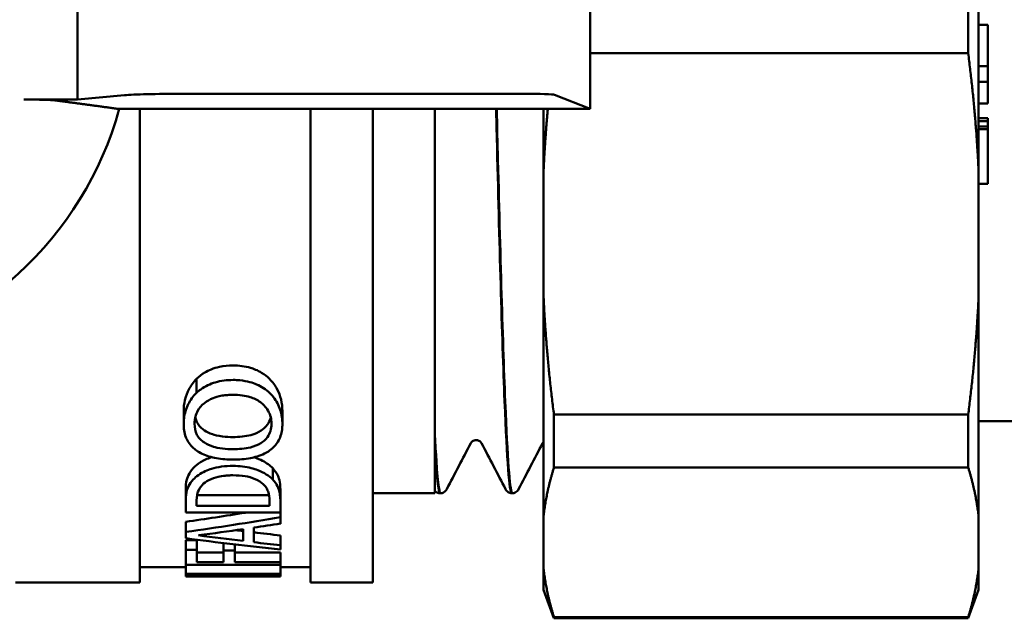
# Model space of a CAD drawing. Header units: millimetres. Extents: x 41 to 192, y 95 to 246.
# Tile 2 of 22: x 75 to 106, y 95 to 114. Entities that reach past the tile are written whole.
import ezdxf

# ---------------------------------------------------------------- set-up
doc = ezdxf.new("R2010")
doc.units = ezdxf.units.MM
doc.layers.add('Видимый контур (ГОСТ)', color=7, linetype='Continuous', lineweight=50)

msp = doc.modelspace()

# ---------------------------------------------------------------- linework, layer by layer
at = {"layer": 'Видимый контур (ГОСТ)'}
for p, q in [((105.513, 109.52), (105.513, 119.45)), ((93.013, 111.486), (93.013, 117.484)), ((76.513, 111.79), (76.513, 117.18)), ((105.18, 115.69), (105.18, 113.279)), ((105.513, 114.198), (105.813, 114.198)), ((105.813, 114.198), (105.813, 112.86)), ((105.18, 113.279), (93.013, 113.279)), ((105.513, 112.86), (105.813, 112.86)), ((105.813, 112.86), (105.813, 112.364)), ((105.513, 112.364), (105.813, 112.364)), ((105.813, 112.364), (105.813, 111.658)), ((78.025, 111.93), (76.513, 111.79)), ((90.872, 111.975), (79.896, 111.975)), ((93.013, 111.486), (91.868, 111.943)), ((76.513, 111.79), (74.785, 111.79)), ((105.513, 111.658), (105.813, 111.658)), ((77.856, 111.486), (93.013, 111.486)), ((78.513, 111.486), (78.513, 96.235)), ((84.013, 111.486), (84.013, 96.235)), ((86.013, 111.486), (86.013, 96.235)), ((88.013, 111.486), (88.013, 99.11)), ((91.513, 111.486), (91.513, 109.52)), ((105.513, 111.188), (105.813, 111.188)), ((105.513, 111.094), (105.813, 111.094)), ((105.513, 110.927), (105.813, 110.927)), ((105.813, 111.188), (105.813, 111.094)), ((105.813, 111.094), (105.813, 110.927)), ((105.813, 110.927), (105.813, 110.833)), ((105.513, 110.833), (105.813, 110.833)), ((105.813, 110.833), (105.813, 109.074)), ((91.513, 105.405), (91.513, 109.52)), ((105.513, 109.52), (105.513, 105.405)), ((105.513, 109.074), (105.813, 109.074)), ((91.513, 105.405), (91.513, 98.384)), ((105.513, 98.384), (105.513, 105.405)), ((80.342, 102.345), (80.342, 102.796)), ((79.93, 101.344), (79.93, 101.76)), ((83.106, 101.344), (83.106, 101.76)), ((91.846, 99.941), (91.846, 101.646)), ((105.18, 101.646), (91.846, 101.646)), ((105.18, 101.646), (105.18, 99.941)), ((111.513, 101.435), (105.513, 101.435)), ((88.013, 100.645), (88.013, 101.017)), ((82.797, 99.552), (82.797, 99.916)), ((105.18, 99.941), (91.846, 99.941)), ((79.994, 98.869), (79.994, 99.217)), ((83.042, 98.873), (83.042, 99.221)), ((80.345, 98.88), (80.345, 98.705)), ((80.359, 99.049), (82.677, 99.049)), ((82.691, 98.705), (82.691, 98.88)), ((83.042, 98.873), (83.042, 98.487)), ((86.013, 99.11), (88.013, 99.11)), ((88.179, 99.11), (88.198, 99.11)), ((90.49, 99.11), (90.51, 99.11)), ((79.994, 98.487), (79.994, 98.869)), ((82.691, 98.705), (80.345, 98.705)), ((79.994, 98.487), (83.042, 98.487)), ((83.042, 98.339), (83.042, 98.487)), ((83.042, 98.339), (83.042, 98.132)), ((91.513, 96.679), (91.513, 98.384)), ((105.513, 98.384), (105.513, 96.679)), ((79.994, 97.865), (79.994, 98.191)), ((81.844, 97.575), (81.844, 97.957)), ((82.19, 98.006), (82.19, 97.534)), ((79.994, 97.662), (79.994, 97.865)), ((83.042, 97.435), (83.042, 97.753)), ((79.994, 97.602), (80.355, 97.602)), ((79.994, 97.287), (79.994, 97.602)), ((80.355, 97.287), (80.355, 97.602)), ((81.214, 97.268), (81.214, 97.508)), ((81.575, 97.268), (81.575, 97.465)), ((83.042, 97.435), (83.042, 97.298)), ((80.355, 97.287), (79.994, 97.287)), ((79.994, 96.809), (79.994, 97.287)), ((80.355, 97.287), (80.355, 96.898)), ((80.355, 97.206), (81.214, 97.206)), ((81.575, 97.268), (81.214, 97.268)), ((81.214, 96.898), (81.214, 97.268)), ((81.575, 97.268), (81.575, 96.898)), ((81.575, 97.206), (83.042, 97.206)), ((83.042, 96.898), (83.042, 97.206)), ((79.994, 96.735), (78.513, 96.735)), ((79.994, 96.809), (83.042, 96.809)), ((79.994, 96.518), (79.994, 96.809)), ((81.214, 96.898), (80.355, 96.898)), ((83.042, 96.898), (81.575, 96.898)), ((83.042, 96.898), (83.042, 96.809)), ((83.042, 96.518), (83.042, 96.809)), ((84.013, 96.735), (83.042, 96.735)), ((91.513, 96.679), (91.513, 96)), ((105.513, 96), (105.513, 96.679)), ((83.042, 96.518), (79.994, 96.518)), ((79.994, 96.486), (79.994, 96.518)), ((79.994, 96.486), (82.407, 96.486)), ((79.994, 96.435), (79.994, 96.486)), ((79.994, 96.435), (79.994, 96.435)), ((80.554, 96.435), (79.994, 96.435)), ((83.042, 96.435), (80.693, 96.435)), ((83.042, 96.518), (83.042, 96.48)), ((83.042, 96.435), (83.042, 96.48)), ((78.513, 96.235), (74.513, 96.235)), ((86.013, 96.235), (84.013, 96.235)), ((91.513, 96), (91.846, 95.085)), ((105.513, 96), (105.18, 95.085)), ((91.846, 95.085), (91.846, 95.122)), ((105.18, 95.122), (91.846, 95.122)), ((105.18, 95.085), (91.846, 95.085)), ((105.18, 95.122), (105.18, 95.085))]:
    msp.add_line(p, q, dxfattribs=at)
msp.add_arc((67.013, 114.485), 11.25, 280.3303, 344.5403, dxfattribs=at)
for centre, major_axis, ratio, start_param, end_param in [((79.896, 111.905), (2, 0), 0.034921, 1.570796, 2.780756), ((90.872, 111.94), (1, 0), 0.034921, 0.087266, 1.570796), ((59.105, 114.485), (-52.653, 0), 0.337115, 1.978748, 2.018832), ((59.105, 114.485), (-53.543, 0), 0.337115, 1.971576, 2.034276), ((59.777, 114.485), (-54.906, 0), 0.328744, 1.956022, 1.984392), ((101.149, 114.485), (54.278, 0), 0.327022, 4.344251, 4.348748), ((59.501, 114.485), (-55.6, 0), 0.324638, 1.991127, 2.007979), ((99.403, 114.485), (53.543, 0), 0.337115, 4.341446, 4.401855), ((101.149, 114.485), (55.195, 0), 0.327022, 4.327164, 4.355066), ((101.295, 114.485), (54.676, 0), 0.324638, 4.35544, 4.372023), ((101.295, 114.485), (55.6, 0), 0.324638, 4.361631, 4.377903), ((79.746, 114.485), (-35.483, 0), 0.5087, 1.577772, 1.645854), ((80.554, 114.485), (-35.174, 0), 0.513158, 1.570796, 1.6416)]:
    msp.add_ellipse(centre, major_axis=major_axis, ratio=ratio, start_param=start_param, end_param=end_param, dxfattribs=at)
for points, weights in [([(105.513, 109.52), (105.426, 111.354), (105.18, 113.279)], [1, 1.00592234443, 1.00020679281]), ([(91.649, 111.486), (91.559, 110.493), (91.513, 109.52)], [1.00300903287, 1.00313351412, 1]), ([(91.513, 105.405), (91.6, 103.571), (91.846, 101.646)], [1, 1.00592234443, 1.00020679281]), ([(105.18, 101.646), (105.426, 103.571), (105.513, 105.405)], [1.00020679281, 1.00592234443, 1]), ([(91.846, 99.941), (91.6, 99.143), (91.513, 98.384)], [1.00020679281, 1.00592234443, 1]), ([(105.513, 98.384), (105.426, 99.143), (105.18, 99.941)], [1, 1.00592234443, 1.00020679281]), ([(91.513, 96.679), (91.6, 95.92), (91.846, 95.122)], [1, 1.00592234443, 1.00020679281]), ([(105.18, 95.122), (105.426, 95.92), (105.513, 96.679)], [1.00020679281, 1.00592234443, 1])]:
    msp.add_rational_spline(points, weights, degree=2, dxfattribs=at)
for points, knots in [([(75.795, 111.764), (75.783, 111.765), (75.769, 111.767), (75.705, 111.772), (75.622, 111.776), (75.442, 111.782), (75.314, 111.785), (75.073, 111.789), (74.917, 111.79), (74.785, 111.79)], [0.0237298, 0.0237298, 0.0237298, 0.0237298, 0.0364594, 0.0364594, 0.0735615, 0.0735615, 0.1118199, 0.1118199, 0.1515458, 0.1515458, 0.1515458, 0.1515458]), ([(89.984, 111.486), (89.992, 111.174), (90, 110.864), (90.007, 110.557), (90.091, 107.187), (90.174, 104.143), (90.257, 102.083), (90.335, 100.167), (90.413, 99.115), (90.49, 99.11)], [-28.078031, -28.078031, -28.078031, -28.078031, -28.015984, -28.015984, -28.015984, -27.335919, -27.335919, -27.335919, -26.703538, -26.703538, -26.703538, -26.703538]), ([(90.51, 99.111), (90.437, 99.115), (90.365, 100.023), (90.293, 101.706), (90.21, 103.628), (90.127, 106.545), (90.045, 109.839), (90.031, 110.379), (90.017, 110.93), (90.004, 111.486)], [20.419408, 20.419408, 20.419408, 20.419408, 21.010045, 21.010045, 21.010045, 21.684161, 21.684161, 21.684161, 21.794846, 21.794846, 21.794846, 21.794846]), ([(80.342, 102.796), (80.42, 102.872), (80.509, 102.94), (80.729, 103.069), (80.885, 103.141), (81.226, 103.214), (81.372, 103.227), (81.518, 103.227)], [0, 0, 0, 0, 0.0382921, 0.0382921, 0.0832885, 0.0832885, 0.1149949, 0.1149949, 0.1149949, 0.1149949]), ([(81.518, 103.227), (81.711, 103.227), (81.901, 103.204), (82.179, 103.121), (82.305, 103.073), (82.533, 102.937), (82.617, 102.87), (82.691, 102.796)], [0, 0, 0, 0, 0.0580506, 0.0580506, 0.0895406, 0.0895406, 0.1127923, 0.1127923, 0.1127923, 0.1127923]), ([(79.93, 101.76), (79.93, 101.875), (79.942, 101.992), (80.003, 102.257), (80.053, 102.37), (80.156, 102.571), (80.237, 102.689), (80.342, 102.796)], [0, 0, 0, 0, 0.0496775, 0.0496775, 0.1124424, 0.1124424, 0.2076111, 0.2076111, 0.2076111, 0.2076111]), ([(81.518, 102.76), (81.322, 102.76), (81.129, 102.737), (80.792, 102.637), (80.626, 102.563), (80.428, 102.421), (80.384, 102.384), (80.342, 102.345)], [-0.1555716, -0.1555716, -0.1555716, -0.1555716, -0.0823732, -0.0823732, -0.0200855, -0.0200855, 0, 0, 0, 0]), ([(82.691, 102.345), (82.634, 102.4), (82.571, 102.451), (82.432, 102.542), (82.357, 102.582), (82.158, 102.667), (81.982, 102.727), (81.662, 102.757), (81.59, 102.76), (81.518, 102.76)], [-0.1997804, -0.1997804, -0.1997804, -0.1997804, -0.1480621, -0.1480621, -0.096714, -0.096714, -0.0215735, -0.0215735, 0, 0, 0, 0]), ([(82.691, 102.796), (82.795, 102.691), (82.878, 102.577), (83.048, 102.253), (83.106, 102.014), (83.106, 101.76)], [0, 0, 0, 0, 0.0522406, 0.0522406, 0.1416585, 0.1416585, 0.1416585, 0.1416585]), ([(80.342, 102.345), (80.228, 102.233), (80.141, 102.109), (80.004, 101.834), (79.961, 101.687), (79.934, 101.473), (79.93, 101.408), (79.93, 101.344)], [-0.1502471, -0.1502471, -0.1502471, -0.1502471, -0.0929144, -0.0929144, -0.0279091, -0.0279091, 0, 0, 0, 0]), ([(80.597, 102.016), (80.676, 102.08), (80.769, 102.133), (80.94, 102.2), (81.035, 102.232), (81.224, 102.265), (81.28, 102.271), (81.366, 102.278), (81.396, 102.28), (81.457, 102.282), (81.487, 102.283), (81.518, 102.283)], [-0.1409058, -0.1409058, -0.1409058, -0.1409058, -0.0762699, -0.0762699, -0.0351924, -0.0351924, -0.0181397, -0.0181397, -0.0092076, -0.0092076, 0, 0, 0, 0]), ([(81.518, 102.283), (81.617, 102.283), (81.716, 102.277), (81.901, 102.252), (81.987, 102.234), (82.193, 102.17), (82.304, 102.115), (82.473, 101.99), (82.573, 101.9), (82.725, 101.632), (82.755, 101.488), (82.755, 101.347)], [-0.3056516, -0.3056516, -0.3056516, -0.3056516, -0.249763, -0.249763, -0.1990924, -0.1990924, -0.1223576, -0.1223576, -0.0617098, -0.0617098, 0, 0, 0, 0]), ([(83.106, 101.344), (83.106, 101.496), (83.084, 101.65), (82.986, 101.946), (82.916, 102.082), (82.775, 102.258), (82.735, 102.302), (82.691, 102.345)], [-0.1493587, -0.1493587, -0.1493587, -0.1493587, -0.0834725, -0.0834725, -0.0217367, -0.0217367, 0, 0, 0, 0]), ([(80.28, 101.347), (80.28, 101.522), (80.326, 101.658), (80.43, 101.853), (80.501, 101.94), (80.597, 102.016)], [-0.0880621, -0.0880621, -0.0880621, -0.0880621, -0.04275425, -0.04275425, 0, 0, 0, 0]), ([(80.303, 101.551), (80.305, 101.542), (80.307, 101.534), (80.334, 101.432), (80.372, 101.365), (80.456, 101.248), (80.52, 101.189), (80.597, 101.137)], [0.0304902, 0.0304902, 0.0304902, 0.0304902, 0.034287, 0.034287, 0.0759212, 0.0759212, 0.1316447, 0.1316447, 0.1316447, 0.1316447]), ([(81.518, 100.922), (81.714, 100.922), (81.914, 100.939), (82.218, 101.021), (82.328, 101.067), (82.481, 101.168), (82.56, 101.229), (82.673, 101.388), (82.706, 101.459), (82.728, 101.54), (82.73, 101.547), (82.732, 101.554)], [0, 0, 0, 0, 0.0587193, 0.0587193, 0.0985954, 0.0985954, 0.1238123, 0.1238123, 0.1421018, 0.1421018, 0.1439195, 0.1439195, 0.1439195, 0.1439195]), ([(79.93, 101.344), (79.93, 101.2), (79.949, 101.057), (80.035, 100.831), (80.095, 100.712), (80.25, 100.558), (80.293, 100.52), (80.342, 100.486)], [-0.1811115, -0.1811115, -0.1811115, -0.1811115, -0.0861886, -0.0861886, -0.0220599, -0.0220599, 0, 0, 0, 0]), ([(80.597, 100.741), (80.543, 100.776), (80.496, 100.815), (80.404, 100.911), (80.375, 100.96), (80.3, 101.104), (80.28, 101.227), (80.28, 101.347)], [-0.08137304, -0.08137304, -0.08137304, -0.08137304, -0.06862324, -0.06862324, -0.05250186, -0.05250186, 0, 0, 0, 0]), ([(80.597, 101.137), (80.672, 101.086), (80.76, 101.045), (80.924, 100.991), (81.029, 100.962), (81.29, 100.928), (81.404, 100.922), (81.518, 100.922)], [0, 0, 0, 0, 0.03258236, 0.03258236, 0.05515494, 0.05515494, 0.07199302, 0.07199302, 0.07199302, 0.07199302]), ([(82.755, 101.347), (82.755, 101.268), (82.746, 101.189), (82.702, 101.046), (82.671, 100.981), (82.557, 100.827), (82.473, 100.765), (82.313, 100.665), (82.201, 100.621), (81.9, 100.547), (81.707, 100.532), (81.518, 100.532)], [-0.1599279, -0.1599279, -0.1599279, -0.1599279, -0.1405295, -0.1405295, -0.123149, -0.123149, -0.0966143, -0.0966143, -0.0566628, -0.0566628, 0, 0, 0, 0]), ([(82.691, 100.484), (82.809, 100.568), (82.898, 100.665), (83.036, 100.894), (83.076, 101.024), (83.103, 101.22), (83.106, 101.282), (83.106, 101.344)], [-0.1410813, -0.1410813, -0.1410813, -0.1410813, -0.0874494, -0.0874494, -0.0272641, -0.0272641, 0, 0, 0, 0]), ([(88.198, 99.117), (88.146, 99.118), (88.094, 99.577), (88.042, 100.475), (88.032, 100.641), (88.023, 100.822), (88.013, 101.017)], [26.7025932, 26.7025932, 26.7025932, 26.7025932, 27.1281298, 27.1281298, 27.1281298, 27.2069951, 27.2069951, 27.2069951, 27.2069951]), ([(89.344, 100.822), (89.299, 100.822), (89.255, 100.804), (89.205, 100.77), (89.192, 100.755), (89.177, 100.734), (89.173, 100.727), (89.171, 100.723)], [0, 0, 0, 0, 0.02786016, 0.02786016, 0.05200727, 0.05200727, 0.07426014, 0.07426014, 0.07426014, 0.07426014]), ([(89.518, 100.723), (89.514, 100.73), (89.507, 100.745), (89.473, 100.778), (89.455, 100.791), (89.408, 100.814), (89.376, 100.822), (89.344, 100.822)], [0, 0, 0, 0, 0.03591056, 0.03591056, 0.05475101, 0.05475101, 0.0742922, 0.0742922, 0.0742922, 0.0742922]), ([(80.342, 100.486), (80.457, 100.408), (80.59, 100.346), (80.903, 100.248), (81.071, 100.219), (81.34, 100.199), (81.429, 100.196), (81.518, 100.196)], [-0.1316157, -0.1316157, -0.1316157, -0.1316157, -0.0811755, -0.0811755, -0.0267047, -0.0267047, 0, 0, 0, 0]), ([(81.518, 100.532), (81.405, 100.532), (81.291, 100.538), (81.048, 100.568), (80.953, 100.591), (80.78, 100.642), (80.681, 100.685), (80.597, 100.741)], [-0.07489996, -0.07489996, -0.07489996, -0.07489996, -0.05722175, -0.05722175, -0.03616658, -0.03616658, 0, 0, 0, 0]), ([(81.518, 100.196), (81.709, 100.196), (81.901, 100.21), (82.201, 100.268), (82.37, 100.309), (82.591, 100.419), (82.643, 100.45), (82.691, 100.484)], [-0.1829078, -0.1829078, -0.1829078, -0.1829078, -0.0846663, -0.0846663, -0.0215909, -0.0215909, 0, 0, 0, 0]), ([(91.513, 100.764), (91.505, 100.757), (91.5, 100.75), (91.488, 100.734), (91.484, 100.727), (91.482, 100.723)], [0.03955636, 0.03955636, 0.03955636, 0.03955636, 0.05200727, 0.05200727, 0.07426014, 0.07426014, 0.07426014, 0.07426014]), ([(80.236, 99.919), (80.302, 99.988), (80.381, 100.054), (80.563, 100.167), (80.68, 100.226), (80.829, 100.274)], [0, 0, 0, 0, 0.0414256, 0.0414256, 0.07930266, 0.07930266, 0.07930266, 0.07930266]), ([(82.194, 100.27), (82.308, 100.233), (82.399, 100.192), (82.602, 100.087), (82.712, 100.006), (82.797, 99.916)], [0.0714218, 0.0714218, 0.0714218, 0.0714218, 0.1135564, 0.1135564, 0.1980808, 0.1980808, 0.1980808, 0.1980808]), ([(79.994, 99.217), (79.994, 99.297), (79.999, 99.383), (80.026, 99.55), (80.048, 99.621), (80.12, 99.771), (80.169, 99.848), (80.236, 99.919)], [0, 0, 0, 0, 0.047262, 0.047262, 0.094957, 0.094957, 0.1428429, 0.1428429, 0.1428429, 0.1428429]), ([(81.52, 99.994), (81.395, 99.994), (81.269, 99.987), (81.033, 99.954), (80.925, 99.931), (80.706, 99.862), (80.55, 99.799), (80.339, 99.652), (80.284, 99.604), (80.236, 99.555)], [-0.2288069, -0.2288069, -0.2288069, -0.2288069, -0.1618949, -0.1618949, -0.0999317, -0.0999317, -0.0300169, -0.0300169, 0, 0, 0, 0]), ([(82.797, 99.552), (82.739, 99.611), (82.67, 99.667), (82.507, 99.77), (82.416, 99.815), (82.193, 99.902), (82.03, 99.951), (81.72, 99.988), (81.62, 99.994), (81.52, 99.994)], [-0.2013695, -0.2013695, -0.2013695, -0.2013695, -0.1481635, -0.1481635, -0.0948738, -0.0948738, -0.029976, -0.029976, 0, 0, 0, 0]), ([(82.797, 99.916), (82.865, 99.841), (82.92, 99.764), (82.983, 99.633), (83.042, 99.491), (83.042, 99.221)], [0, 0, 0, 0, 0.0443031, 0.0443031, 0.07372505, 0.07372505, 0.07372505, 0.07372505]), ([(80.236, 99.555), (80.17, 99.487), (80.122, 99.413), (80.047, 99.263), (80.019, 99.177), (79.997, 98.992), (79.994, 98.929), (79.994, 98.869)], [-0.1730236, -0.1730236, -0.1730236, -0.1730236, -0.1070607, -0.1070607, -0.0361121, -0.0361121, 0, 0, 0, 0]), ([(80.527, 99.377), (80.583, 99.437), (80.654, 99.491), (80.831, 99.583), (80.931, 99.618), (81.114, 99.659), (81.188, 99.67), (81.305, 99.682), (81.346, 99.685), (81.43, 99.689), (81.473, 99.69), (81.515, 99.69)], [-0.1206521, -0.1206521, -0.1206521, -0.1206521, -0.0840808, -0.0840808, -0.0483514, -0.0483514, -0.0252215, -0.0252215, -0.0128673, -0.0128673, 0, 0, 0, 0]), ([(81.515, 99.69), (81.648, 99.69), (81.784, 99.682), (82.005, 99.646), (82.12, 99.619), (82.34, 99.522), (82.423, 99.465), (82.489, 99.402)], [-0.1443218, -0.1443218, -0.1443218, -0.1443218, -0.0837115, -0.0837115, -0.0399546, -0.0399546, 0, 0, 0, 0]), ([(83.042, 98.873), (83.042, 99.174), (82.965, 99.332), (82.866, 99.473), (82.833, 99.513), (82.797, 99.552)], [-0.08236916, -0.08236916, -0.08236916, -0.08236916, -0.02349354, -0.02349354, 0, 0, 0, 0]), ([(80.345, 98.88), (80.345, 99.025), (80.372, 99.113), (80.416, 99.232), (80.463, 99.306), (80.527, 99.377)], [-0.06852266, -0.06852266, -0.06852266, -0.06852266, -0.04382002, -0.04382002, 0, 0, 0, 0]), ([(82.489, 99.402), (82.598, 99.299), (82.633, 99.208), (82.68, 99.071), (82.691, 98.972), (82.691, 98.88)], [-0.07909629, -0.07909629, -0.07909629, -0.07909629, -0.0546107, -0.0546107, 0, 0, 0, 0]), ([(88.178, 99.11), (88.132, 99.112), (88.088, 99.129), (88.039, 99.163), (88.024, 99.178), (88.013, 99.191)], [0, 0, 0, 0, 0.02670637, 0.02670637, 0.04528561, 0.04528561, 0.04528561, 0.04528561]), ([(88.399, 99.243), (88.389, 99.224), (88.377, 99.202), (88.335, 99.161), (88.316, 99.146), (88.265, 99.121), (88.232, 99.111), (88.198, 99.11)], [0, 0, 0, 0, 0.03596391, 0.03596391, 0.05467698, 0.05467698, 0.07406331, 0.07406331, 0.07406331, 0.07406331]), ([(90.49, 99.11), (90.443, 99.112), (90.4, 99.129), (90.344, 99.168), (90.326, 99.187), (90.303, 99.218), (90.295, 99.231), (90.289, 99.243)], [0, 0, 0, 0, 0.02670637, 0.02670637, 0.05144768, 0.05144768, 0.07402667, 0.07402667, 0.07402667, 0.07402667]), ([(90.71, 99.243), (90.701, 99.224), (90.688, 99.202), (90.646, 99.161), (90.627, 99.146), (90.576, 99.121), (90.544, 99.111), (90.51, 99.11)], [0, 0, 0, 0, 0.03596391, 0.03596391, 0.05467698, 0.05467698, 0.07406331, 0.07406331, 0.07406331, 0.07406331])]:
    msp.add_open_spline(points, degree=3, knots=knots, dxfattribs=at)
msp.add_rational_spline([(75.795, 111.764), (76.315, 111.694), (77.356, 111.553), (77.856, 111.486)], [26.4233411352, 25.1809248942, 23.0112575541, 22.0955468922], degree=2, knots=[202.671691, 202.671691, 202.671691, 204.434283, 205.692538, 205.692538, 205.692538], dxfattribs=at)
for points in [[(88.013, 100.645), (88.068, 99.639), (88.123, 99.121), (88.179, 99.116)], [(89.171, 100.723), (88.913, 100.23), (88.656, 99.736), (88.399, 99.243)], [(90.289, 99.243), (90.032, 99.736), (89.775, 100.23), (89.518, 100.723)], [(91.482, 100.723), (91.225, 100.23), (90.968, 99.736), (90.71, 99.243)]]:
    msp.add_open_spline(points, degree=3, dxfattribs=at)

doc.saveas('drawing.dxf')
